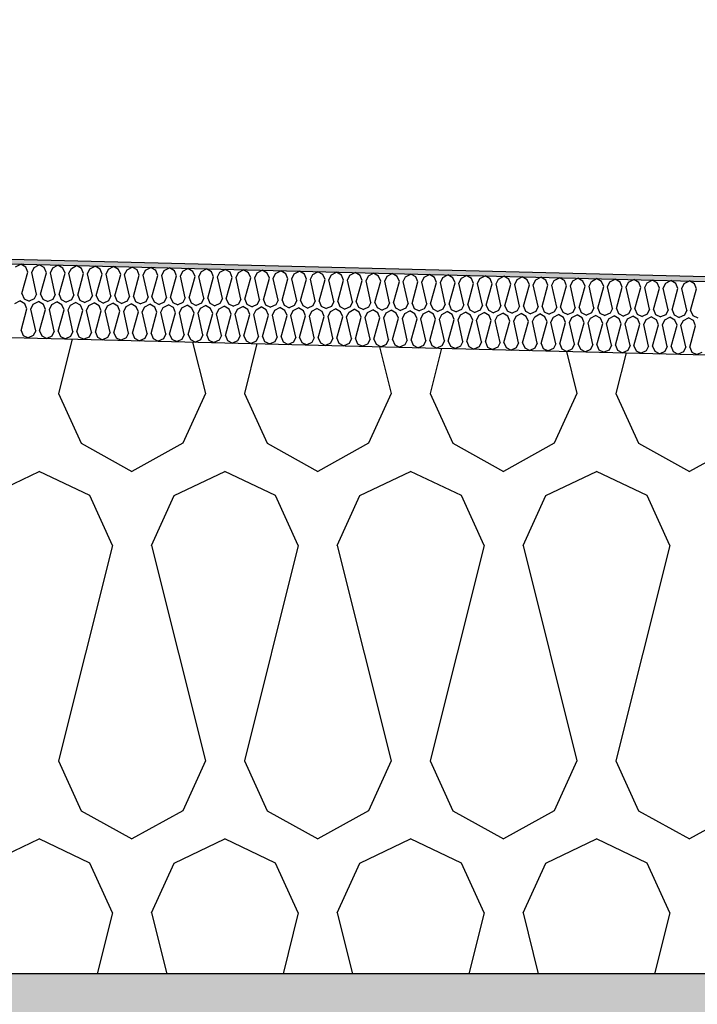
# Model space of a CAD drawing. Header units: millimetres. Extents: x -74465 to -41950, y -2141 to 15832.
# Tile 110 of 131: x -56993 to -56716, y 10282 to 10685. Entities that reach past the tile are written whole.
import ezdxf

# ---------------------------------------------------------------- set-up
doc = ezdxf.new("R2010")
doc.units = ezdxf.units.MM
doc.header["$LTSCALE"] = 0.5
doc.header["$MEASUREMENT"] = 0
doc.linetypes.add('PLINE', pattern=[0])
for name, color, linetype in [('26-- Yttertak (Skravur)(Nye konstruksjoner)', 7, 'Continuous'), ('26-- Yttertak(Nye konstruksjoner)', 7, 'Continuous'), ('261- Primærkonstruksjon (tak) (Skravur)(Nye konstruksjoner)', 7, 'Continuous'), ('261- Primærkonstruksjon (tak)(Nye konstruksjoner)', 7, 'Continuous'), ('262- Taktekking (Skravur)(Nye konstruksjoner)', 7, 'Continuous'), ('262- Taktekking(Nye konstruksjoner)', 7, 'Continuous')]:
    doc.layers.add(name, color=color, linetype=linetype)

# ---------------------------------------------------------------- blocks, each defined once
blk = doc.blocks.new('*X3')
at = {"layer": '26-- Yttertak (Skravur)(Nye konstruksjoner)', "linetype": 'PLINE'}
for p, q in [((-56971.58, 10554.12), (-56977.14, 10531.88)), ((-56922.46, 10552.89), (-56917.2, 10531.88)), ((-56896.17, 10552.24), (-56901.26, 10531.88)), ((-56846.1, 10550.99), (-56841.32, 10531.88)), ((-56820.77, 10550.35), (-56825.38, 10531.88)), ((-56769.74, 10549.08), (-56765.45, 10531.88)), ((-56745.36, 10548.47), (-56749.5, 10531.88)), ((-56977.14, 10531.88), (-56967.89, 10511.56)), ((-56917.2, 10531.88), (-56926.45, 10511.56)), ((-56901.26, 10531.88), (-56892.01, 10511.56)), ((-56841.32, 10531.88), (-56850.57, 10511.56)), ((-56825.38, 10531.88), (-56816.14, 10511.56)), ((-56765.45, 10531.88), (-56774.69, 10511.56)), ((-56749.5, 10531.88), (-56740.26, 10511.56)), ((-56967.89, 10511.56), (-56947.17, 10500)), ((-56926.45, 10511.56), (-56947.17, 10500)), ((-56892.01, 10511.56), (-56871.29, 10500)), ((-56850.57, 10511.56), (-56871.29, 10500)), ((-56816.14, 10511.56), (-56795.41, 10500)), ((-56774.69, 10511.56), (-56795.41, 10500)), ((-56740.26, 10511.56), (-56719.53, 10500)), ((-56698.81, 10511.56), (-56719.53, 10500)), ((-57005.83, 10490.19), (-56985.11, 10500)), ((-56964.39, 10490.19), (-56985.11, 10500)), ((-56929.95, 10490.19), (-56909.23, 10500)), ((-56888.51, 10490.19), (-56909.23, 10500)), ((-56854.08, 10490.19), (-56833.35, 10500)), ((-56812.63, 10490.19), (-56833.35, 10500)), ((-56778.2, 10490.19), (-56757.47, 10500)), ((-56736.75, 10490.19), (-56757.47, 10500)), ((-56955.14, 10469.87), (-56964.39, 10490.19)), ((-56939.2, 10469.87), (-56929.95, 10490.19)), ((-56879.26, 10469.87), (-56888.51, 10490.19)), ((-56863.32, 10469.87), (-56854.08, 10490.19)), ((-56803.38, 10469.87), (-56812.63, 10490.19)), ((-56787.44, 10469.87), (-56778.2, 10490.19)), ((-56727.51, 10469.87), (-56736.75, 10490.19)), ((-56955.14, 10469.87), (-56977.14, 10381.88)), ((-56939.2, 10469.87), (-56917.2, 10381.88)), ((-56879.26, 10469.87), (-56901.26, 10381.88)), ((-56863.32, 10469.87), (-56841.32, 10381.88)), ((-56803.38, 10469.87), (-56825.38, 10381.88)), ((-56787.44, 10469.87), (-56765.45, 10381.88)), ((-56727.51, 10469.87), (-56749.5, 10381.88)), ((-56977.14, 10381.88), (-56967.89, 10361.56)), ((-56917.2, 10381.88), (-56926.45, 10361.56)), ((-56901.26, 10381.88), (-56892.01, 10361.56)), ((-56841.32, 10381.88), (-56850.57, 10361.56)), ((-56825.38, 10381.88), (-56816.14, 10361.56)), ((-56765.45, 10381.88), (-56774.69, 10361.56)), ((-56749.5, 10381.88), (-56740.26, 10361.56)), ((-56967.89, 10361.56), (-56947.17, 10350)), ((-56926.45, 10361.56), (-56947.17, 10350)), ((-56892.01, 10361.56), (-56871.29, 10350)), ((-56850.57, 10361.56), (-56871.29, 10350)), ((-56816.14, 10361.56), (-56795.41, 10350)), ((-56774.69, 10361.56), (-56795.41, 10350)), ((-56740.26, 10361.56), (-56719.53, 10350)), ((-56698.81, 10361.56), (-56719.53, 10350)), ((-57005.83, 10340.19), (-56985.11, 10350)), ((-56964.39, 10340.19), (-56985.11, 10350)), ((-56929.95, 10340.19), (-56909.23, 10350)), ((-56888.51, 10340.19), (-56909.23, 10350)), ((-56854.08, 10340.19), (-56833.35, 10350)), ((-56812.63, 10340.19), (-56833.35, 10350)), ((-56778.2, 10340.19), (-56757.47, 10350)), ((-56736.75, 10340.19), (-56757.47, 10350)), ((-56955.14, 10319.87), (-56964.39, 10340.19)), ((-56939.2, 10319.87), (-56929.95, 10340.19)), ((-56879.26, 10319.87), (-56888.51, 10340.19)), ((-56863.32, 10319.87), (-56854.08, 10340.19)), ((-56803.38, 10319.87), (-56812.63, 10340.19)), ((-56787.44, 10319.87), (-56778.2, 10340.19)), ((-56727.51, 10319.87), (-56736.75, 10340.19)), ((-56955.14, 10319.87), (-56961.36, 10295)), ((-56939.2, 10319.87), (-56932.98, 10295)), ((-56879.26, 10319.87), (-56885.48, 10295)), ((-56863.32, 10319.87), (-56857.1, 10295)), ((-56803.38, 10319.87), (-56809.6, 10295)), ((-56787.44, 10319.87), (-56781.22, 10295)), ((-56727.51, 10319.87), (-56733.72, 10295))]:
    blk.add_line(p, q, dxfattribs=at)
blk = doc.blocks.new('*X6')
at = {"layer": '262- Taktekking (Skravur)(Nye konstruksjoner)', "linetype": 'PLINE'}
for p, q in [((-56994.69, 10583.55), (-56992.59, 10584.66)), ((-56990.55, 10583.45), (-56992.59, 10584.66)), ((-56992.09, 10572.65), (-56989.67, 10581.39)), ((-56989.67, 10581.39), (-56990.55, 10583.45)), ((-56988.08, 10581.35), (-56987.1, 10583.36)), ((-56986.1, 10572.5), (-56988.08, 10581.35)), ((-56987.1, 10583.36), (-56985, 10584.47)), ((-56982.96, 10583.26), (-56985, 10584.47)), ((-56984.51, 10572.46), (-56982.09, 10581.21)), ((-56982.09, 10581.21), (-56982.96, 10583.26)), ((-56980.49, 10581.17), (-56979.52, 10583.17)), ((-56978.51, 10572.31), (-56980.49, 10581.17)), ((-56979.52, 10583.17), (-56977.42, 10584.28)), ((-56975.38, 10583.07), (-56977.42, 10584.28)), ((-56976.92, 10572.27), (-56974.5, 10581.02)), ((-56974.5, 10581.02), (-56975.38, 10583.07)), ((-56972.91, 10580.98), (-56971.93, 10582.98)), ((-56970.93, 10572.12), (-56972.91, 10580.98)), ((-56971.93, 10582.98), (-56969.83, 10584.09)), ((-56967.79, 10582.88), (-56969.83, 10584.09)), ((-56969.33, 10572.08), (-56966.92, 10580.83)), ((-56966.92, 10580.83), (-56967.79, 10582.88)), ((-56965.32, 10580.79), (-56964.35, 10582.79)), ((-56963.34, 10571.93), (-56965.32, 10580.79)), ((-56964.35, 10582.79), (-56962.25, 10583.9)), ((-56960.2, 10582.69), (-56962.25, 10583.9)), ((-56959.33, 10580.64), (-56960.2, 10582.69)), ((-56957.74, 10580.6), (-56956.76, 10582.6)), ((-56956.76, 10582.6), (-56954.66, 10583.71)), ((-56952.62, 10582.5), (-56954.66, 10583.71)), ((-56951.74, 10580.45), (-56952.62, 10582.5)), ((-56950.15, 10580.41), (-56949.18, 10582.42)), ((-56949.18, 10582.42), (-56947.08, 10583.52)), ((-56945.03, 10582.31), (-56947.08, 10583.52)), ((-56944.16, 10580.26), (-56945.03, 10582.31)), ((-56942.57, 10580.22), (-56941.59, 10582.23)), ((-56941.59, 10582.23), (-56939.49, 10583.33)), ((-56937.45, 10582.12), (-56939.49, 10583.33)), ((-56936.57, 10580.07), (-56937.45, 10582.12)), ((-56934.98, 10580.03), (-56934, 10582.04)), ((-56934, 10582.04), (-56931.9, 10583.14)), ((-56929.86, 10581.93), (-56931.9, 10583.14)), ((-56928.99, 10579.88), (-56929.86, 10581.93)), ((-56927.39, 10579.84), (-56926.42, 10581.85)), ((-56926.42, 10581.85), (-56924.32, 10582.95)), ((-56922.28, 10581.74), (-56924.32, 10582.95)), ((-56921.4, 10579.69), (-56922.28, 10581.74)), ((-56919.81, 10579.65), (-56918.83, 10581.66)), ((-56918.83, 10581.66), (-56916.73, 10582.76)), ((-56914.69, 10581.55), (-56916.73, 10582.76)), ((-56913.82, 10579.5), (-56914.69, 10581.55)), ((-56912.22, 10579.46), (-56911.25, 10581.47)), ((-56911.25, 10581.47), (-56909.15, 10582.57)), ((-56907.11, 10581.36), (-56909.15, 10582.57)), ((-56906.23, 10579.31), (-56907.11, 10581.36)), ((-56904.64, 10579.27), (-56903.66, 10581.28)), ((-56903.66, 10581.28), (-56901.56, 10582.38)), ((-56899.52, 10581.17), (-56901.56, 10582.38)), ((-56898.65, 10579.12), (-56899.52, 10581.17)), ((-56897.05, 10579.08), (-56896.08, 10581.09)), ((-56896.08, 10581.09), (-56893.98, 10582.19)), ((-56891.93, 10580.98), (-56893.98, 10582.19)), ((-56891.06, 10578.93), (-56891.93, 10580.98)), ((-56889.47, 10578.89), (-56888.49, 10580.9)), ((-56888.49, 10580.9), (-56886.39, 10582)), ((-56884.35, 10580.79), (-56886.39, 10582)), ((-56883.48, 10578.74), (-56884.35, 10580.79)), ((-56881.88, 10578.7), (-56880.91, 10580.71)), ((-56880.91, 10580.71), (-56878.81, 10581.81)), ((-56876.76, 10580.6), (-56878.81, 10581.81)), ((-56873.32, 10580.52), (-56871.22, 10581.62)), ((-56869.18, 10580.42), (-56871.22, 10581.62)), ((-56865.74, 10580.33), (-56863.63, 10581.43)), ((-56861.59, 10580.23), (-56863.63, 10581.43)), ((-56858.15, 10580.14), (-56856.05, 10581.24)), ((-56854.01, 10580.04), (-56856.05, 10581.24)), ((-56850.56, 10579.95), (-56848.46, 10581.05)), ((-56846.42, 10579.85), (-56848.46, 10581.05)), ((-56842.98, 10579.76), (-56840.88, 10580.86)), ((-56838.84, 10579.66), (-56840.88, 10580.86)), ((-56835.39, 10579.57), (-56833.29, 10580.67)), ((-56831.25, 10579.47), (-56833.29, 10580.67)), ((-56961.75, 10571.9), (-56959.33, 10580.64)), ((-56955.76, 10571.75), (-56957.74, 10580.6)), ((-56954.16, 10571.71), (-56951.74, 10580.45)), ((-56948.17, 10571.56), (-56950.15, 10580.41)), ((-56946.58, 10571.52), (-56944.16, 10580.26)), ((-56940.59, 10571.37), (-56942.57, 10580.22)), ((-56938.99, 10571.33), (-56936.57, 10580.07)), ((-56933, 10571.18), (-56934.98, 10580.03)), ((-56931.41, 10571.14), (-56928.99, 10579.88)), ((-56925.42, 10570.99), (-56927.39, 10579.84)), ((-56923.82, 10570.95), (-56921.4, 10579.69)), ((-56917.83, 10570.8), (-56919.81, 10579.65)), ((-56916.24, 10570.76), (-56913.82, 10579.5)), ((-56910.24, 10570.61), (-56912.22, 10579.46)), ((-56908.65, 10570.57), (-56906.23, 10579.31)), ((-56902.66, 10570.42), (-56904.64, 10579.27)), ((-56901.07, 10570.38), (-56898.65, 10579.12)), ((-56895.07, 10570.23), (-56897.05, 10579.08)), ((-56893.48, 10570.19), (-56891.06, 10578.93)), ((-56887.49, 10570.04), (-56889.47, 10578.89)), ((-56885.89, 10570), (-56883.48, 10578.74)), ((-56879.9, 10569.85), (-56881.88, 10578.7)), ((-56878.31, 10569.81), (-56875.89, 10578.55)), ((-56875.89, 10578.55), (-56876.76, 10580.6)), ((-56874.3, 10578.51), (-56873.32, 10580.52)), ((-56872.32, 10569.66), (-56874.3, 10578.51)), ((-56870.72, 10569.62), (-56868.3, 10578.36)), ((-56868.3, 10578.36), (-56869.18, 10580.42)), ((-56866.71, 10578.32), (-56865.74, 10580.33)), ((-56864.73, 10569.47), (-56866.71, 10578.32)), ((-56863.14, 10569.43), (-56860.72, 10578.17)), ((-56860.72, 10578.17), (-56861.59, 10580.23)), ((-56859.12, 10578.13), (-56858.15, 10580.14)), ((-56857.15, 10569.28), (-56859.12, 10578.13)), ((-56855.55, 10569.24), (-56853.13, 10577.98)), ((-56853.13, 10577.98), (-56854.01, 10580.04)), ((-56851.54, 10577.94), (-56850.56, 10579.95)), ((-56849.56, 10569.09), (-56851.54, 10577.94)), ((-56847.97, 10569.05), (-56845.55, 10577.79)), ((-56845.55, 10577.79), (-56846.42, 10579.85)), ((-56843.95, 10577.75), (-56842.98, 10579.76)), ((-56841.97, 10568.9), (-56843.95, 10577.75)), ((-56840.38, 10568.86), (-56837.96, 10577.6)), ((-56837.96, 10577.6), (-56838.84, 10579.66)), ((-56836.37, 10577.56), (-56835.39, 10579.57)), ((-56834.39, 10568.71), (-56836.37, 10577.56)), ((-56832.8, 10568.67), (-56830.38, 10577.41)), ((-56830.38, 10577.41), (-56831.25, 10579.47)), ((-56828.78, 10577.37), (-56827.81, 10579.38)), ((-56826.8, 10568.52), (-56828.78, 10577.37)), ((-56827.81, 10579.38), (-56825.71, 10580.49)), ((-56823.66, 10579.28), (-56825.71, 10580.49)), ((-56825.21, 10568.48), (-56822.79, 10577.22)), ((-56822.79, 10577.22), (-56823.66, 10579.28)), ((-56821.2, 10577.18), (-56820.22, 10579.19)), ((-56819.22, 10568.33), (-56821.2, 10577.18)), ((-56820.22, 10579.19), (-56818.12, 10580.3)), ((-56816.08, 10579.09), (-56818.12, 10580.3)), ((-56817.62, 10568.29), (-56815.21, 10577.03)), ((-56815.21, 10577.03), (-56816.08, 10579.09)), ((-56813.61, 10576.99), (-56812.64, 10579)), ((-56811.63, 10568.14), (-56813.61, 10576.99)), ((-56812.64, 10579), (-56810.54, 10580.11)), ((-56808.49, 10578.9), (-56810.54, 10580.11)), ((-56810.04, 10568.1), (-56807.62, 10576.84)), ((-56807.62, 10576.84), (-56808.49, 10578.9)), ((-56806.03, 10576.8), (-56805.05, 10578.81)), ((-56804.05, 10567.95), (-56806.03, 10576.8)), ((-56805.05, 10578.81), (-56802.95, 10579.92)), ((-56800.91, 10578.71), (-56802.95, 10579.92)), ((-56802.45, 10567.91), (-56800.03, 10576.65)), ((-56800.03, 10576.65), (-56800.91, 10578.71)), ((-56798.44, 10576.61), (-56797.47, 10578.62)), ((-56797.47, 10578.62), (-56795.36, 10579.73)), ((-56793.32, 10578.52), (-56795.36, 10579.73)), ((-56792.45, 10576.46), (-56793.32, 10578.52)), ((-56790.86, 10576.42), (-56789.88, 10578.43)), ((-56789.88, 10578.43), (-56787.78, 10579.54)), ((-56785.74, 10578.33), (-56787.78, 10579.54)), ((-56784.86, 10576.27), (-56785.74, 10578.33)), ((-56783.27, 10576.24), (-56782.29, 10578.24)), ((-56782.29, 10578.24), (-56780.19, 10579.35)), ((-56778.15, 10578.14), (-56780.19, 10579.35)), ((-56777.28, 10576.09), (-56778.15, 10578.14)), ((-56775.68, 10576.05), (-56774.71, 10578.05)), ((-56774.71, 10578.05), (-56772.61, 10579.16)), ((-56770.57, 10577.95), (-56772.61, 10579.16)), ((-56769.69, 10575.9), (-56770.57, 10577.95)), ((-56768.1, 10575.86), (-56767.12, 10577.86)), ((-56767.12, 10577.86), (-56765.02, 10578.97)), ((-56762.98, 10577.76), (-56765.02, 10578.97)), ((-56762.11, 10575.71), (-56762.98, 10577.76)), ((-56760.51, 10575.67), (-56759.54, 10577.67)), ((-56759.54, 10577.67), (-56757.44, 10578.78)), ((-56755.39, 10577.57), (-56757.44, 10578.78)), ((-56754.52, 10575.52), (-56755.39, 10577.57)), ((-56752.93, 10575.48), (-56751.95, 10577.48)), ((-56751.95, 10577.48), (-56749.85, 10578.59)), ((-56747.81, 10577.38), (-56749.85, 10578.59)), ((-56746.94, 10575.33), (-56747.81, 10577.38)), ((-56745.34, 10575.29), (-56744.37, 10577.3)), ((-56744.37, 10577.3), (-56742.27, 10578.4)), ((-56740.22, 10577.19), (-56742.27, 10578.4)), ((-56739.35, 10575.14), (-56740.22, 10577.19)), ((-56737.76, 10575.1), (-56736.78, 10577.11)), ((-56736.78, 10577.11), (-56734.68, 10578.21)), ((-56732.64, 10577), (-56734.68, 10578.21)), ((-56731.76, 10574.95), (-56732.64, 10577)), ((-56730.17, 10574.91), (-56729.2, 10576.92)), ((-56729.2, 10576.92), (-56727.1, 10578.02)), ((-56725.05, 10576.81), (-56727.1, 10578.02)), ((-56724.18, 10574.76), (-56725.05, 10576.81)), ((-56722.59, 10574.72), (-56721.61, 10576.73)), ((-56721.61, 10576.73), (-56719.51, 10577.83)), ((-56717.47, 10576.62), (-56719.51, 10577.83)), ((-56992.09, 10572.65), (-56991.22, 10570.6)), ((-56796.46, 10567.76), (-56798.44, 10576.61)), ((-56794.87, 10567.72), (-56792.45, 10576.46)), ((-56788.88, 10567.57), (-56790.86, 10576.42)), ((-56787.28, 10567.53), (-56784.86, 10576.27)), ((-56781.29, 10567.38), (-56783.27, 10576.24)), ((-56779.7, 10567.34), (-56777.28, 10576.09)), ((-56773.7, 10567.19), (-56775.68, 10576.05)), ((-56772.11, 10567.15), (-56769.69, 10575.9)), ((-56766.12, 10567), (-56768.1, 10575.86)), ((-56764.53, 10566.96), (-56762.11, 10575.71)), ((-56758.53, 10566.81), (-56760.51, 10575.67)), ((-56756.94, 10566.78), (-56754.52, 10575.52)), ((-56750.95, 10566.63), (-56752.93, 10575.48)), ((-56749.35, 10566.59), (-56746.94, 10575.33)), ((-56743.36, 10566.44), (-56745.34, 10575.29)), ((-56741.77, 10566.4), (-56739.35, 10575.14)), ((-56735.78, 10566.25), (-56737.76, 10575.1)), ((-56734.18, 10566.21), (-56731.76, 10574.95)), ((-56728.19, 10566.06), (-56730.17, 10574.91)), ((-56726.6, 10566.02), (-56724.18, 10574.76)), ((-56720.61, 10565.87), (-56722.59, 10574.72)), ((-56719.01, 10565.83), (-56716.59, 10574.57)), ((-56716.59, 10574.57), (-56717.47, 10576.62)), ((-56995.06, 10568.56), (-56992.96, 10569.66)), ((-56990.92, 10568.45), (-56992.96, 10569.66)), ((-56991.22, 10570.6), (-56989.17, 10569.57)), ((-56987.07, 10570.5), (-56989.17, 10569.57)), ((-56987.48, 10568.37), (-56985.38, 10569.47)), ((-56986.1, 10572.5), (-56987.07, 10570.5)), ((-56983.34, 10568.26), (-56985.38, 10569.47)), ((-56984.51, 10572.46), (-56983.63, 10570.41)), ((-56983.63, 10570.41), (-56981.59, 10569.38)), ((-56979.49, 10570.31), (-56981.59, 10569.38)), ((-56979.89, 10568.18), (-56977.79, 10569.28)), ((-56978.51, 10572.31), (-56979.49, 10570.31)), ((-56975.75, 10568.07), (-56977.79, 10569.28)), ((-56976.92, 10572.27), (-56976.05, 10570.22)), ((-56976.05, 10570.22), (-56974, 10569.19)), ((-56971.9, 10570.12), (-56974, 10569.19)), ((-56972.31, 10567.99), (-56970.21, 10569.09)), ((-56970.93, 10572.12), (-56971.9, 10570.12)), ((-56968.16, 10567.89), (-56970.21, 10569.09)), ((-56969.33, 10572.08), (-56968.46, 10570.03)), ((-56968.46, 10570.03), (-56966.41, 10569)), ((-56964.32, 10569.93), (-56966.41, 10569)), ((-56964.72, 10567.8), (-56962.62, 10568.9)), ((-56963.34, 10571.93), (-56964.32, 10569.93)), ((-56960.58, 10567.7), (-56962.62, 10568.9)), ((-56961.75, 10571.9), (-56960.88, 10569.84)), ((-56960.88, 10569.84), (-56958.83, 10568.81)), ((-56956.73, 10569.74), (-56958.83, 10568.81)), ((-56957.14, 10567.61), (-56955.04, 10568.71)), ((-56955.76, 10571.75), (-56956.73, 10569.74)), ((-56952.99, 10567.51), (-56955.04, 10568.71)), ((-56954.16, 10571.71), (-56953.29, 10569.65)), ((-56953.29, 10569.65), (-56951.24, 10568.62)), ((-56949.15, 10569.55), (-56951.24, 10568.62)), ((-56948.17, 10571.56), (-56949.15, 10569.55)), ((-56946.58, 10571.52), (-56945.7, 10569.46)), ((-56945.7, 10569.46), (-56943.66, 10568.43)), ((-56941.56, 10569.36), (-56943.66, 10568.43)), ((-56940.59, 10571.37), (-56941.56, 10569.36)), ((-56938.99, 10571.33), (-56938.12, 10569.27)), ((-56938.12, 10569.27), (-56936.07, 10568.24)), ((-56933.98, 10569.17), (-56936.07, 10568.24)), ((-56933, 10571.18), (-56933.98, 10569.17)), ((-56931.41, 10571.14), (-56930.53, 10569.08)), ((-56930.53, 10569.08), (-56928.49, 10568.05)), ((-56926.39, 10568.98), (-56928.49, 10568.05)), ((-56925.42, 10570.99), (-56926.39, 10568.98)), ((-56923.82, 10570.95), (-56922.95, 10568.89)), ((-56922.95, 10568.89), (-56920.9, 10567.86)), ((-56918.8, 10568.79), (-56920.9, 10567.86)), ((-56917.83, 10570.8), (-56918.8, 10568.79)), ((-56916.24, 10570.76), (-56915.36, 10568.7)), ((-56915.36, 10568.7), (-56913.32, 10567.67)), ((-56910.24, 10570.61), (-56911.22, 10568.6)), ((-56908.65, 10570.57), (-56907.78, 10568.51)), ((-56902.66, 10570.42), (-56903.63, 10568.41)), ((-56901.07, 10570.38), (-56900.19, 10568.32)), ((-56895.07, 10570.23), (-56896.05, 10568.22)), ((-56893.48, 10570.19), (-56892.61, 10568.13)), ((-56887.49, 10570.04), (-56888.46, 10568.03)), ((-56885.89, 10570), (-56885.02, 10567.94)), ((-56879.9, 10569.85), (-56880.88, 10567.84)), ((-56878.31, 10569.81), (-56877.43, 10567.75)), ((-56872.32, 10569.66), (-56873.29, 10567.65)), ((-56870.72, 10569.62), (-56869.85, 10567.57)), ((-56864.73, 10569.47), (-56865.71, 10567.46)), ((-56863.14, 10569.43), (-56862.26, 10567.38)), ((-56857.15, 10569.28), (-56858.12, 10567.27)), ((-56855.55, 10569.24), (-56854.68, 10567.19)), ((-56849.56, 10569.09), (-56850.54, 10567.08)), ((-56847.97, 10569.05), (-56847.09, 10567)), ((-56841.97, 10568.9), (-56842.95, 10566.89)), ((-56840.38, 10568.86), (-56839.51, 10566.81)), ((-56834.39, 10568.71), (-56835.36, 10566.7)), ((-56832.8, 10568.67), (-56831.92, 10566.62)), ((-56992.47, 10557.66), (-56990.05, 10566.4)), ((-56990.05, 10566.4), (-56990.92, 10568.45)), ((-56988.45, 10566.36), (-56987.48, 10568.37)), ((-56986.47, 10557.51), (-56988.45, 10566.36)), ((-56984.88, 10557.47), (-56982.46, 10566.21)), ((-56982.46, 10566.21), (-56983.34, 10568.26)), ((-56980.87, 10566.17), (-56979.89, 10568.18)), ((-56978.89, 10557.32), (-56980.87, 10566.17)), ((-56977.3, 10557.28), (-56974.88, 10566.02)), ((-56974.88, 10566.02), (-56975.75, 10568.07)), ((-56973.28, 10565.98), (-56972.31, 10567.99)), ((-56971.3, 10557.13), (-56973.28, 10565.98)), ((-56969.71, 10557.09), (-56967.29, 10565.83)), ((-56967.29, 10565.83), (-56968.16, 10567.89)), ((-56965.7, 10565.79), (-56964.72, 10567.8)), ((-56963.72, 10556.94), (-56965.7, 10565.79)), ((-56962.12, 10556.9), (-56959.71, 10565.64)), ((-56959.71, 10565.64), (-56960.58, 10567.7)), ((-56958.11, 10565.6), (-56957.14, 10567.61)), ((-56956.13, 10556.75), (-56958.11, 10565.6)), ((-56954.54, 10556.71), (-56952.12, 10565.45)), ((-56952.12, 10565.45), (-56952.99, 10567.51)), ((-56950.53, 10565.41), (-56949.55, 10567.42)), ((-56948.55, 10556.56), (-56950.53, 10565.41)), ((-56949.55, 10567.42), (-56947.45, 10568.52)), ((-56945.41, 10567.32), (-56947.45, 10568.52)), ((-56946.95, 10556.52), (-56944.53, 10565.26)), ((-56944.53, 10565.26), (-56945.41, 10567.32)), ((-56942.94, 10565.22), (-56941.97, 10567.23)), ((-56940.96, 10556.37), (-56942.94, 10565.22)), ((-56941.97, 10567.23), (-56939.86, 10568.33)), ((-56937.82, 10567.13), (-56939.86, 10568.33)), ((-56939.37, 10556.33), (-56936.95, 10565.07)), ((-56936.95, 10565.07), (-56937.82, 10567.13)), ((-56935.35, 10565.03), (-56934.38, 10567.04)), ((-56933.38, 10556.18), (-56935.35, 10565.03)), ((-56934.38, 10567.04), (-56932.28, 10568.14)), ((-56930.24, 10566.94), (-56932.28, 10568.14)), ((-56931.78, 10556.14), (-56929.36, 10564.88)), ((-56929.36, 10564.88), (-56930.24, 10566.94)), ((-56927.77, 10564.84), (-56926.79, 10566.85)), ((-56925.79, 10555.99), (-56927.77, 10564.84)), ((-56926.79, 10566.85), (-56924.69, 10567.96)), ((-56922.65, 10566.75), (-56924.69, 10567.96)), ((-56924.2, 10555.95), (-56921.78, 10564.69)), ((-56921.78, 10564.69), (-56922.65, 10566.75)), ((-56920.18, 10564.65), (-56919.21, 10566.66)), ((-56918.2, 10555.8), (-56920.18, 10564.65)), ((-56919.21, 10566.66), (-56917.11, 10567.77)), ((-56915.07, 10566.56), (-56917.11, 10567.77)), ((-56914.19, 10564.5), (-56915.07, 10566.56)), ((-56911.22, 10568.6), (-56913.32, 10567.67)), ((-56912.6, 10564.46), (-56911.62, 10566.47)), ((-56911.62, 10566.47), (-56909.52, 10567.58)), ((-56907.48, 10566.37), (-56909.52, 10567.58)), ((-56907.78, 10568.51), (-56905.73, 10567.48)), ((-56906.61, 10564.31), (-56907.48, 10566.37)), ((-56903.63, 10568.41), (-56905.73, 10567.48)), ((-56905.01, 10564.27), (-56904.04, 10566.28)), ((-56904.04, 10566.28), (-56901.94, 10567.39)), ((-56899.89, 10566.18), (-56901.94, 10567.39)), ((-56900.19, 10568.32), (-56898.14, 10567.29)), ((-56899.02, 10564.12), (-56899.89, 10566.18)), ((-56896.05, 10568.22), (-56898.14, 10567.29)), ((-56897.43, 10564.08), (-56896.45, 10566.09)), ((-56896.45, 10566.09), (-56894.35, 10567.2)), ((-56892.31, 10565.99), (-56894.35, 10567.2)), ((-56892.61, 10568.13), (-56890.56, 10567.1)), ((-56891.44, 10563.93), (-56892.31, 10565.99)), ((-56888.46, 10568.03), (-56890.56, 10567.1)), ((-56889.84, 10563.89), (-56888.87, 10565.9)), ((-56888.87, 10565.9), (-56886.77, 10567.01)), ((-56884.72, 10565.8), (-56886.77, 10567.01)), ((-56885.02, 10567.94), (-56882.97, 10566.91)), ((-56883.85, 10563.74), (-56884.72, 10565.8)), ((-56880.88, 10567.84), (-56882.97, 10566.91)), ((-56882.26, 10563.7), (-56881.28, 10565.71)), ((-56881.28, 10565.71), (-56879.18, 10566.82)), ((-56877.14, 10565.61), (-56879.18, 10566.82)), ((-56877.43, 10567.75), (-56875.39, 10566.72)), ((-56876.26, 10563.56), (-56877.14, 10565.61)), ((-56873.29, 10567.65), (-56875.39, 10566.72)), ((-56874.67, 10563.52), (-56873.7, 10565.52)), ((-56873.7, 10565.52), (-56871.6, 10566.63)), ((-56869.55, 10565.42), (-56871.6, 10566.63)), ((-56869.85, 10567.57), (-56867.8, 10566.53)), ((-56868.68, 10563.37), (-56869.55, 10565.42)), ((-56865.71, 10567.46), (-56867.8, 10566.53)), ((-56867.09, 10563.33), (-56866.11, 10565.33)), ((-56866.11, 10565.33), (-56864.01, 10566.44)), ((-56861.97, 10565.23), (-56864.01, 10566.44)), ((-56862.26, 10567.38), (-56860.22, 10566.34)), ((-56861.09, 10563.18), (-56861.97, 10565.23)), ((-56858.12, 10567.27), (-56860.22, 10566.34)), ((-56859.5, 10563.14), (-56858.52, 10565.14)), ((-56858.52, 10565.14), (-56856.42, 10566.25)), ((-56854.38, 10565.04), (-56856.42, 10566.25)), ((-56854.68, 10567.19), (-56852.63, 10566.15)), ((-56853.51, 10562.99), (-56854.38, 10565.04)), ((-56850.54, 10567.08), (-56852.63, 10566.15)), ((-56851.91, 10562.95), (-56850.94, 10564.95)), ((-56850.94, 10564.95), (-56848.84, 10566.06)), ((-56846.8, 10564.85), (-56848.84, 10566.06)), ((-56847.09, 10567), (-56845.05, 10565.96)), ((-56845.92, 10562.8), (-56846.8, 10564.85)), ((-56842.95, 10566.89), (-56845.05, 10565.96)), ((-56844.33, 10562.76), (-56843.35, 10564.77)), ((-56843.35, 10564.77), (-56841.25, 10565.87)), ((-56839.21, 10564.66), (-56841.25, 10565.87)), ((-56839.51, 10566.81), (-56837.46, 10565.77)), ((-56838.34, 10562.61), (-56839.21, 10564.66)), ((-56835.36, 10566.7), (-56837.46, 10565.77)), ((-56835.77, 10564.58), (-56833.67, 10565.68)), ((-56831.62, 10564.47), (-56833.67, 10565.68)), ((-56831.92, 10566.62), (-56829.87, 10565.58)), ((-56827.78, 10566.51), (-56829.87, 10565.58)), ((-56828.18, 10564.39), (-56826.08, 10565.49)), ((-56826.8, 10568.52), (-56827.78, 10566.51)), ((-56824.04, 10564.28), (-56826.08, 10565.49)), ((-56825.21, 10568.48), (-56824.34, 10566.43)), ((-56824.34, 10566.43), (-56822.29, 10565.4)), ((-56820.19, 10566.32), (-56822.29, 10565.4)), ((-56820.6, 10564.2), (-56818.5, 10565.3)), ((-56819.22, 10568.33), (-56820.19, 10566.32)), ((-56816.45, 10564.09), (-56818.5, 10565.3)), ((-56817.62, 10568.29), (-56816.75, 10566.24)), ((-56816.75, 10566.24), (-56814.7, 10565.21)), ((-56812.61, 10566.13), (-56814.7, 10565.21)), ((-56813.01, 10564.01), (-56810.91, 10565.11)), ((-56811.63, 10568.14), (-56812.61, 10566.13)), ((-56808.87, 10563.9), (-56810.91, 10565.11)), ((-56810.04, 10568.1), (-56809.17, 10566.05)), ((-56809.17, 10566.05), (-56807.12, 10565.02)), ((-56805.02, 10565.94), (-56807.12, 10565.02)), ((-56805.43, 10563.82), (-56803.33, 10564.92)), ((-56804.05, 10567.95), (-56805.02, 10565.94)), ((-56801.28, 10563.71), (-56803.33, 10564.92)), ((-56802.45, 10567.91), (-56801.58, 10565.86)), ((-56801.58, 10565.86), (-56799.53, 10564.83)), ((-56797.44, 10565.75), (-56799.53, 10564.83)), ((-56797.84, 10563.63), (-56795.74, 10564.73)), ((-56796.46, 10567.76), (-56797.44, 10565.75)), ((-56793.7, 10563.52), (-56795.74, 10564.73)), ((-56794.87, 10567.72), (-56793.99, 10565.67)), ((-56793.99, 10565.67), (-56791.95, 10564.64)), ((-56789.85, 10565.57), (-56791.95, 10564.64)), ((-56788.88, 10567.57), (-56789.85, 10565.57)), ((-56787.28, 10567.53), (-56786.41, 10565.48)), ((-56786.41, 10565.48), (-56784.36, 10564.45)), ((-56782.27, 10565.38), (-56784.36, 10564.45)), ((-56781.29, 10567.38), (-56782.27, 10565.38)), ((-56779.7, 10567.34), (-56778.82, 10565.29)), ((-56778.82, 10565.29), (-56776.78, 10564.26)), ((-56774.68, 10565.19), (-56776.78, 10564.26)), ((-56773.7, 10567.19), (-56774.68, 10565.19)), ((-56772.11, 10567.15), (-56771.24, 10565.1)), ((-56771.24, 10565.1), (-56769.19, 10564.07)), ((-56767.09, 10565), (-56769.19, 10564.07)), ((-56766.12, 10567), (-56767.09, 10565)), ((-56764.53, 10566.96), (-56763.65, 10564.91)), ((-56763.65, 10564.91), (-56761.6, 10563.88)), ((-56759.51, 10564.81), (-56761.6, 10563.88)), ((-56758.53, 10566.81), (-56759.51, 10564.81)), ((-56756.94, 10566.78), (-56756.07, 10564.72)), ((-56756.07, 10564.72), (-56754.02, 10563.69)), ((-56751.92, 10564.62), (-56754.02, 10563.69)), ((-56750.95, 10566.63), (-56751.92, 10564.62)), ((-56749.35, 10566.59), (-56748.48, 10564.53)), ((-56743.36, 10566.44), (-56744.34, 10564.43)), ((-56741.77, 10566.4), (-56740.9, 10564.34)), ((-56735.78, 10566.25), (-56736.75, 10564.24)), ((-56734.18, 10566.21), (-56733.31, 10564.15)), ((-56728.19, 10566.06), (-56729.17, 10564.05)), ((-56726.6, 10566.02), (-56725.72, 10563.96)), ((-56720.61, 10565.87), (-56721.58, 10563.86)), ((-56719.01, 10565.83), (-56718.14, 10563.77)), ((-56916.61, 10555.76), (-56914.19, 10564.5)), ((-56910.62, 10555.61), (-56912.6, 10564.46)), ((-56909.03, 10555.57), (-56906.61, 10564.31)), ((-56903.03, 10555.42), (-56905.01, 10564.27)), ((-56901.44, 10555.38), (-56899.02, 10564.12)), ((-56895.45, 10555.23), (-56897.43, 10564.08)), ((-56893.85, 10555.19), (-56891.44, 10563.93)), ((-56887.86, 10555.04), (-56889.84, 10563.89)), ((-56886.27, 10555), (-56883.85, 10563.74)), ((-56880.28, 10554.85), (-56882.26, 10563.7)), ((-56878.68, 10554.81), (-56876.26, 10563.56)), ((-56872.69, 10554.66), (-56874.67, 10563.52)), ((-56871.1, 10554.62), (-56868.68, 10563.37)), ((-56865.11, 10554.47), (-56867.09, 10563.33)), ((-56863.51, 10554.43), (-56861.09, 10563.18)), ((-56857.52, 10554.28), (-56859.5, 10563.14)), ((-56855.93, 10554.24), (-56853.51, 10562.99)), ((-56849.93, 10554.1), (-56851.91, 10562.95)), ((-56848.34, 10554.06), (-56845.92, 10562.8)), ((-56842.35, 10553.91), (-56844.33, 10562.76)), ((-56840.76, 10553.87), (-56838.34, 10562.61)), ((-56836.74, 10562.57), (-56835.77, 10564.58)), ((-56834.76, 10553.72), (-56836.74, 10562.57)), ((-56833.17, 10553.68), (-56830.75, 10562.42)), ((-56830.75, 10562.42), (-56831.62, 10564.47)), ((-56829.16, 10562.38), (-56828.18, 10564.39)), ((-56827.18, 10553.53), (-56829.16, 10562.38)), ((-56825.58, 10553.49), (-56823.17, 10562.23)), ((-56823.17, 10562.23), (-56824.04, 10564.28)), ((-56821.57, 10562.19), (-56820.6, 10564.2)), ((-56819.59, 10553.34), (-56821.57, 10562.19)), ((-56818, 10553.3), (-56815.58, 10562.04)), ((-56815.58, 10562.04), (-56816.45, 10564.09)), ((-56813.99, 10562), (-56813.01, 10564.01)), ((-56812.01, 10553.15), (-56813.99, 10562)), ((-56810.41, 10553.11), (-56807.99, 10561.85)), ((-56807.99, 10561.85), (-56808.87, 10563.9)), ((-56806.4, 10561.81), (-56805.43, 10563.82)), ((-56804.42, 10552.96), (-56806.4, 10561.81)), ((-56802.83, 10552.92), (-56800.41, 10561.66)), ((-56800.41, 10561.66), (-56801.28, 10563.71)), ((-56798.82, 10561.62), (-56797.84, 10563.63)), ((-56796.84, 10552.77), (-56798.82, 10561.62)), ((-56795.24, 10552.73), (-56792.82, 10561.47)), ((-56792.82, 10561.47), (-56793.7, 10563.52)), ((-56791.23, 10561.43), (-56790.25, 10563.44)), ((-56789.25, 10552.58), (-56791.23, 10561.43)), ((-56790.25, 10563.44), (-56788.15, 10564.54)), ((-56786.11, 10563.33), (-56788.15, 10564.54)), ((-56787.66, 10552.54), (-56785.24, 10561.28)), ((-56785.24, 10561.28), (-56786.11, 10563.33)), ((-56783.64, 10561.24), (-56782.67, 10563.25)), ((-56781.67, 10552.39), (-56783.64, 10561.24)), ((-56782.67, 10563.25), (-56780.57, 10564.35)), ((-56778.53, 10563.14), (-56780.57, 10564.35)), ((-56780.07, 10552.35), (-56777.65, 10561.09)), ((-56777.65, 10561.09), (-56778.53, 10563.14)), ((-56776.06, 10561.05), (-56775.08, 10563.06)), ((-56774.08, 10552.2), (-56776.06, 10561.05)), ((-56775.08, 10563.06), (-56772.98, 10564.16)), ((-56770.94, 10562.95), (-56772.98, 10564.16)), ((-56772.49, 10552.16), (-56770.07, 10560.9)), ((-56770.07, 10560.9), (-56770.94, 10562.95)), ((-56768.47, 10560.86), (-56767.5, 10562.87)), ((-56766.49, 10552.01), (-56768.47, 10560.86)), ((-56767.5, 10562.87), (-56765.4, 10563.97)), ((-56763.36, 10562.77), (-56765.4, 10563.97)), ((-56764.9, 10551.97), (-56762.48, 10560.71)), ((-56762.48, 10560.71), (-56763.36, 10562.77)), ((-56760.89, 10560.67), (-56759.91, 10562.68)), ((-56758.91, 10551.82), (-56760.89, 10560.67)), ((-56759.91, 10562.68), (-56757.81, 10563.78)), ((-56755.77, 10562.58), (-56757.81, 10563.78)), ((-56754.9, 10560.52), (-56755.77, 10562.58)), ((-56753.3, 10560.48), (-56752.33, 10562.49)), ((-56752.33, 10562.49), (-56750.23, 10563.59)), ((-56748.18, 10562.39), (-56750.23, 10563.59)), ((-56748.48, 10564.53), (-56746.43, 10563.5)), ((-56747.31, 10560.33), (-56748.18, 10562.39)), ((-56744.34, 10564.43), (-56746.43, 10563.5)), ((-56745.72, 10560.29), (-56744.74, 10562.3)), ((-56744.74, 10562.3), (-56742.64, 10563.4)), ((-56740.6, 10562.2), (-56742.64, 10563.4)), ((-56740.9, 10564.34), (-56738.85, 10563.31)), ((-56739.72, 10560.14), (-56740.6, 10562.2)), ((-56736.75, 10564.24), (-56738.85, 10563.31)), ((-56738.13, 10560.1), (-56737.16, 10562.11)), ((-56737.16, 10562.11), (-56735.06, 10563.21)), ((-56733.01, 10562.01), (-56735.06, 10563.21)), ((-56733.31, 10564.15), (-56731.26, 10563.12)), ((-56732.14, 10559.95), (-56733.01, 10562.01)), ((-56729.17, 10564.05), (-56731.26, 10563.12)), ((-56730.55, 10559.91), (-56729.57, 10561.92)), ((-56729.57, 10561.92), (-56727.47, 10563.02)), ((-56725.43, 10561.82), (-56727.47, 10563.02)), ((-56725.72, 10563.96), (-56723.68, 10562.93)), ((-56724.55, 10559.76), (-56725.43, 10561.82)), ((-56721.58, 10563.86), (-56723.68, 10562.93)), ((-56722.96, 10559.72), (-56721.98, 10561.73)), ((-56721.98, 10561.73), (-56719.88, 10562.84)), ((-56717.84, 10561.63), (-56719.88, 10562.84)), ((-56718.14, 10563.77), (-56716.09, 10562.74)), ((-56716.97, 10559.57), (-56717.84, 10561.63)), ((-56992.47, 10557.66), (-56991.59, 10555.6)), ((-56986.47, 10557.51), (-56987.45, 10555.5)), ((-56984.88, 10557.47), (-56984.01, 10555.41)), ((-56978.89, 10557.32), (-56979.86, 10555.31)), ((-56977.3, 10557.28), (-56976.42, 10555.22)), ((-56971.3, 10557.13), (-56972.28, 10555.12)), ((-56969.71, 10557.09), (-56968.84, 10555.03)), ((-56963.72, 10556.94), (-56964.69, 10554.93)), ((-56962.12, 10556.9), (-56961.25, 10554.85)), ((-56956.13, 10556.75), (-56957.11, 10554.74)), ((-56954.54, 10556.71), (-56953.67, 10554.66)), ((-56948.55, 10556.56), (-56949.52, 10554.55)), ((-56757.31, 10551.78), (-56754.9, 10560.52)), ((-56751.32, 10551.63), (-56753.3, 10560.48)), ((-56749.73, 10551.59), (-56747.31, 10560.33)), ((-56743.74, 10551.44), (-56745.72, 10560.29)), ((-56742.14, 10551.4), (-56739.72, 10560.14)), ((-56736.15, 10551.25), (-56738.13, 10560.1)), ((-56734.56, 10551.21), (-56732.14, 10559.95)), ((-56728.57, 10551.06), (-56730.55, 10559.91)), ((-56726.97, 10551.02), (-56724.55, 10559.76)), ((-56720.98, 10550.87), (-56722.96, 10559.72)), ((-56719.39, 10550.83), (-56716.97, 10559.57)), ((-56991.59, 10555.6), (-56989.55, 10554.57)), ((-56987.45, 10555.5), (-56989.55, 10554.57)), ((-56984.01, 10555.41), (-56981.96, 10554.38)), ((-56979.86, 10555.31), (-56981.96, 10554.38)), ((-56976.42, 10555.22), (-56974.37, 10554.19)), ((-56972.28, 10555.12), (-56974.37, 10554.19)), ((-56968.84, 10555.03), (-56966.79, 10554)), ((-56964.69, 10554.93), (-56966.79, 10554)), ((-56961.25, 10554.85), (-56959.2, 10553.81)), ((-56957.11, 10554.74), (-56959.2, 10553.81)), ((-56953.67, 10554.66), (-56951.62, 10553.62)), ((-56949.52, 10554.55), (-56951.62, 10553.62)), ((-56946.95, 10556.52), (-56946.08, 10554.47)), ((-56946.08, 10554.47), (-56944.03, 10553.43)), ((-56941.94, 10554.36), (-56944.03, 10553.43)), ((-56940.96, 10556.37), (-56941.94, 10554.36)), ((-56939.37, 10556.33), (-56938.49, 10554.28)), ((-56938.49, 10554.28), (-56936.45, 10553.24)), ((-56934.35, 10554.17), (-56936.45, 10553.24)), ((-56933.38, 10556.18), (-56934.35, 10554.17)), ((-56931.78, 10556.14), (-56930.91, 10554.09)), ((-56930.91, 10554.09), (-56928.86, 10553.05)), ((-56926.77, 10553.98), (-56928.86, 10553.05)), ((-56925.79, 10555.99), (-56926.77, 10553.98)), ((-56924.2, 10555.95), (-56923.32, 10553.9)), ((-56923.32, 10553.9), (-56921.28, 10552.87)), ((-56919.18, 10553.79), (-56921.28, 10552.87)), ((-56918.2, 10555.8), (-56919.18, 10553.79)), ((-56916.61, 10555.76), (-56915.74, 10553.71)), ((-56915.74, 10553.71), (-56913.69, 10552.68)), ((-56911.59, 10553.6), (-56913.69, 10552.68)), ((-56910.62, 10555.61), (-56911.59, 10553.6)), ((-56909.03, 10555.57), (-56908.15, 10553.52)), ((-56908.15, 10553.52), (-56906.1, 10552.49)), ((-56904.01, 10553.41), (-56906.1, 10552.49)), ((-56903.03, 10555.42), (-56904.01, 10553.41)), ((-56901.44, 10555.38), (-56900.57, 10553.33)), ((-56900.57, 10553.33), (-56898.52, 10552.3)), ((-56896.42, 10553.22), (-56898.52, 10552.3)), ((-56895.45, 10555.23), (-56896.42, 10553.22)), ((-56893.85, 10555.19), (-56892.98, 10553.14)), ((-56892.98, 10553.14), (-56890.93, 10552.11)), ((-56888.84, 10553.04), (-56890.93, 10552.11)), ((-56887.86, 10555.04), (-56888.84, 10553.04)), ((-56886.27, 10555), (-56885.4, 10552.95)), ((-56885.4, 10552.95), (-56883.35, 10551.92)), ((-56881.25, 10552.85), (-56883.35, 10551.92)), ((-56880.28, 10554.85), (-56881.25, 10552.85)), ((-56878.68, 10554.81), (-56877.81, 10552.76)), ((-56877.81, 10552.76), (-56875.76, 10551.73)), ((-56873.67, 10552.66), (-56875.76, 10551.73)), ((-56872.69, 10554.66), (-56873.67, 10552.66)), ((-56871.1, 10554.62), (-56870.22, 10552.57)), ((-56870.22, 10552.57), (-56868.18, 10551.54)), ((-56865.11, 10554.47), (-56866.08, 10552.47)), ((-56863.51, 10554.43), (-56862.64, 10552.38)), ((-56857.52, 10554.28), (-56858.5, 10552.28)), ((-56855.93, 10554.24), (-56855.05, 10552.19)), ((-56849.93, 10554.1), (-56850.91, 10552.09)), ((-56848.34, 10554.06), (-56847.47, 10552)), ((-56842.35, 10553.91), (-56843.32, 10551.9)), ((-56840.76, 10553.87), (-56839.88, 10551.81)), ((-56834.76, 10553.72), (-56835.74, 10551.71)), ((-56833.17, 10553.68), (-56832.3, 10551.62)), ((-56827.18, 10553.53), (-56828.15, 10551.52)), ((-56825.58, 10553.49), (-56824.71, 10551.43)), ((-56819.59, 10553.34), (-56820.57, 10551.33)), ((-56818, 10553.3), (-56817.13, 10551.24)), ((-56812.01, 10553.15), (-56812.98, 10551.14)), ((-56810.41, 10553.11), (-56809.54, 10551.05)), ((-56804.42, 10552.96), (-56805.4, 10550.95)), ((-56802.83, 10552.92), (-56801.95, 10550.86)), ((-56796.84, 10552.77), (-56797.81, 10550.76)), ((-56795.24, 10552.73), (-56794.37, 10550.67)), ((-56789.25, 10552.58), (-56790.23, 10550.57)), ((-56787.66, 10552.54), (-56786.78, 10550.48)), ((-56866.08, 10552.47), (-56868.18, 10551.54)), ((-56862.64, 10552.38), (-56860.59, 10551.35)), ((-56858.5, 10552.28), (-56860.59, 10551.35)), ((-56855.05, 10552.19), (-56853.01, 10551.16)), ((-56850.91, 10552.09), (-56853.01, 10551.16)), ((-56847.47, 10552), (-56845.42, 10550.97)), ((-56843.32, 10551.9), (-56845.42, 10550.97)), ((-56839.88, 10551.81), (-56837.84, 10550.78)), ((-56835.74, 10551.71), (-56837.84, 10550.78)), ((-56832.3, 10551.62), (-56830.25, 10550.59)), ((-56828.15, 10551.52), (-56830.25, 10550.59)), ((-56824.71, 10551.43), (-56822.66, 10550.4)), ((-56820.57, 10551.33), (-56822.66, 10550.4)), ((-56817.13, 10551.24), (-56815.08, 10550.21)), ((-56812.98, 10551.14), (-56815.08, 10550.21)), ((-56809.54, 10551.05), (-56807.49, 10550.02)), ((-56805.4, 10550.95), (-56807.49, 10550.02)), ((-56801.95, 10550.86), (-56799.91, 10549.83)), ((-56797.81, 10550.76), (-56799.91, 10549.83)), ((-56794.37, 10550.67), (-56792.32, 10549.64)), ((-56790.23, 10550.57), (-56792.32, 10549.64)), ((-56786.78, 10550.48), (-56784.74, 10549.45)), ((-56782.64, 10550.38), (-56784.74, 10549.45)), ((-56781.67, 10552.39), (-56782.64, 10550.38)), ((-56780.07, 10552.35), (-56779.2, 10550.29)), ((-56779.2, 10550.29), (-56777.15, 10549.26)), ((-56775.05, 10550.19), (-56777.15, 10549.26)), ((-56774.08, 10552.2), (-56775.05, 10550.19)), ((-56772.49, 10552.16), (-56771.61, 10550.1)), ((-56771.61, 10550.1), (-56769.57, 10549.07)), ((-56767.47, 10550), (-56769.57, 10549.07)), ((-56766.49, 10552.01), (-56767.47, 10550)), ((-56764.9, 10551.97), (-56764.03, 10549.92)), ((-56764.03, 10549.92), (-56761.98, 10548.88)), ((-56759.88, 10549.81), (-56761.98, 10548.88)), ((-56758.91, 10551.82), (-56759.88, 10549.81)), ((-56757.31, 10551.78), (-56756.44, 10549.73)), ((-56756.44, 10549.73), (-56754.39, 10548.69)), ((-56752.3, 10549.62), (-56754.39, 10548.69)), ((-56751.32, 10551.63), (-56752.3, 10549.62)), ((-56749.73, 10551.59), (-56748.86, 10549.54)), ((-56748.86, 10549.54), (-56746.81, 10548.5)), ((-56744.71, 10549.43), (-56746.81, 10548.5)), ((-56743.74, 10551.44), (-56744.71, 10549.43)), ((-56742.14, 10551.4), (-56741.27, 10549.35)), ((-56741.27, 10549.35), (-56739.22, 10548.31)), ((-56737.13, 10549.24), (-56739.22, 10548.31)), ((-56736.15, 10551.25), (-56737.13, 10549.24)), ((-56734.56, 10551.21), (-56733.68, 10549.16)), ((-56733.68, 10549.16), (-56731.64, 10548.12)), ((-56729.54, 10549.05), (-56731.64, 10548.12)), ((-56728.57, 10551.06), (-56729.54, 10549.05)), ((-56726.97, 10551.02), (-56726.1, 10548.97)), ((-56726.1, 10548.97), (-56724.05, 10547.93)), ((-56721.96, 10548.86), (-56724.05, 10547.93)), ((-56720.98, 10550.87), (-56721.96, 10548.86)), ((-56719.39, 10550.83), (-56718.51, 10548.78)), ((-56718.51, 10548.78), (-56716.47, 10547.75)), ((-56714.37, 10548.67), (-56716.47, 10547.75))]:
    blk.add_line(p, q, dxfattribs=at)

msp = doc.modelspace()

# ---------------------------------------------------------------- hatches: boundary and pattern name
at = {"layer": '261- Primærkonstruksjon (tak) (Skravur)(Nye konstruksjoner)', "linetype": 'Continuous'}
h = msp.add_hatch(dxfattribs=at)
h.set_pattern_fill('Prikker_tett', color=256, style=0, pattern_type=2)
h.set_pattern_definition([(0, (0, 0), (0, 43.30127), [0, -25]), (0, (12.5, 21.65), (0, 43.30127), [0, -25])])
h.paths.add_polyline_path([(-61126.57, 10270), (-54826.57, 10270), (-54826.57, 10295), (-61126.57, 10295)])
at = {"layer": '262- Taktekking (Skravur)(Nye konstruksjoner)', "linetype": 'Continuous'}
msp.add_hatch(color=256, dxfattribs=at).paths.add_polyline_path([(-60906.57, 10684.5), (-60906.57, 10682.5), (-55406.57, 10545.01), (-55406.57, 10547.01)])

# ---------------------------------------------------------------- linework, layer by layer
at = {"layer": '26-- Yttertak(Nye konstruksjoner)', "linetype": 'PLINE'}
msp.add_line((-60906.57, 10652.49), (-55406.57, 10515), dxfattribs=at)
at = {"layer": '261- Primærkonstruksjon (tak)(Nye konstruksjoner)', "linetype": 'PLINE', "flags": 128}
msp.add_lwpolyline([(-54906.57, 10295), (-60906.57, 10295), (-60908.57, 10295), (-60926.57, 10295), (-61126.57, 10295)], dxfattribs=at)
at = {"layer": '262- Taktekking(Nye konstruksjoner)', "linetype": 'PLINE'}
for p, q in [((-60906.57, 10684.5), (-55406.57, 10547.01)), ((-60906.57, 10682.5), (-55406.57, 10545.01))]:
    msp.add_line(p, q, dxfattribs=at)

# ---------------------------------------------------------------- block references
at = {"layer": '26-- Yttertak(Nye konstruksjoner)'}
msp.add_blockref('*X3', (0, 0), dxfattribs=at)
at = {"layer": '262- Taktekking(Nye konstruksjoner)'}
msp.add_blockref('*X6', (0, 0), dxfattribs=at)

doc.saveas('drawing.dxf')
